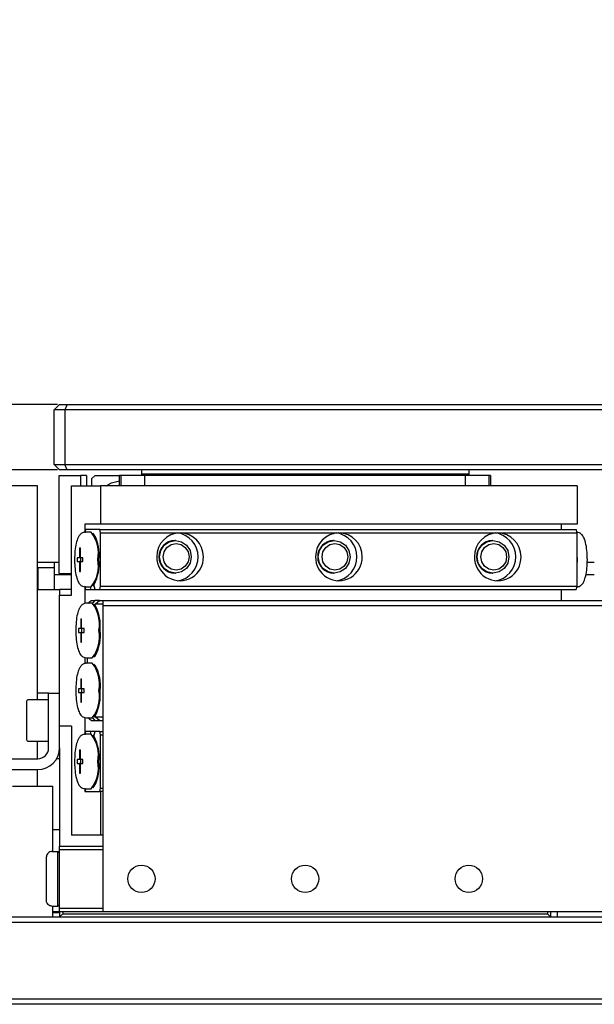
# Model space of a CAD drawing. Header units: millimetres. Extents: x 0 to 376, y -2 to 209.
# Tile 2 of 31: x 80 to 97, y 10 to 40. Entities that reach past the tile are written whole.
import ezdxf

# ---------------------------------------------------------------- set-up
doc = ezdxf.new("R2010")
doc.units = ezdxf.units.MM
doc.layers.add('SLD-0', color=7, linetype='Continuous')
doc.styles.add('SLDTEXTSTYLE1', font='TXT', dxfattribs={"width": 0.75, "bigfont": 'bigfont'})
doc.dimstyles.new('SLDDIMSTYLE2', dxfattribs={"dimtxt": 3.5, "dimasz": 4, "dimexe": 0, "dimexo": 0.0625, "dimgap": 0.875, "dimtad": 1, "dimdec": 1, "dimlfac": 3, "dimrnd": 1e-09, "dimzin": 12, "dimdsep": 46, "dimtxsty": 'SLDTEXTSTYLE1', "dimsah": 1, "dimcen": 0.09, "dimadec": 0, "dimazin": 3, "dimtfac": 1, "dimtdec": 1, "dimtmove": 0, "dimatfit": 0, "dimfxl": 1, "dimfrac": 2, "dimtolj": 1, "dimtzin": 12, "dimarcsym": 0})
doc.dimstyles.new('SLDDIMSTYLE3', dxfattribs={"dimtxt": 3.5, "dimasz": 4, "dimexe": 0, "dimexo": 0.0625, "dimgap": 0.875, "dimtad": 1, "dimlfac": 3, "dimrnd": 1e-09, "dimzin": 12, "dimdsep": 46, "dimtxsty": 'SLDTEXTSTYLE1', "dimsah": 1, "dimcen": 0.09, "dimadec": 0, "dimazin": 3, "dimtfac": 1, "dimtmove": 0, "dimatfit": 0, "dimfxl": 1, "dimfrac": 2, "dimtolj": 1, "dimtzin": 12, "dimarcsym": 0})

# ---------------------------------------------------------------- blocks, each defined once
blk = doc.blocks.new('*D71')
at = {"layer": 'Defpoints', "color": 0, "transparency": 16777216}
for p in [(27.456, 27.946), (80.99, 27.946), (63.956, 9.623)]:
    blk.add_point(p, dxfattribs=at)
at = {"layer": 'SLD-0', "color": 0, "lineweight": -2, "transparency": 16777216}
for p, q in [((80.927, 27.946), (27.456, 27.946)), ((27.456, 13.623), (27.456, 23.946)), ((63.894, 9.623), (27.456, 9.623))]:
    blk.add_line(p, q, dxfattribs=at)
at = {"layer": 'SLD-0', "color": 0, "transparency": 16777216}
for points in [[(26.79, 23.946), (28.123, 23.946), (27.456, 27.946)], [(26.79, 13.623), (28.123, 13.623), (27.456, 9.623)]]:
    blk.add_solid(points, dxfattribs=at)
at = {"layer": 'SLD-0', "color": 0, "transparency": 16777216, "insert": (23.081, 20.018), "char_height": 3.5, "attachment_point": 2, "rotation": 90, "style": 'SLDTEXTSTYLE1'}
blk.add_mtext('\\A1;55', dxfattribs=at)
blk = doc.blocks.new('*D72')
at = {"layer": 'Defpoints', "color": 0, "transparency": 16777216}
for p in [(80.99, 27.946), (39.456, 25.946), (80.99, 25.946)]:
    blk.add_point(p, dxfattribs=at)
at = {"layer": 'SLD-0', "color": 0, "lineweight": -2, "transparency": 16777216}
for p, q in [((39.456, 31.946), (39.456, 39.696)), ((80.927, 27.946), (39.456, 27.946)), ((39.456, 25.946), (39.456, 27.946)), ((80.927, 25.946), (39.456, 25.946)), ((39.456, 21.946), (39.456, 17.946))]:
    blk.add_line(p, q, dxfattribs=at)
at = {"layer": 'SLD-0', "color": 0, "transparency": 16777216}
for points in [[(38.79, 31.946), (40.123, 31.946), (39.456, 27.946)], [(38.79, 21.946), (40.123, 21.946), (39.456, 25.946)]]:
    blk.add_solid(points, dxfattribs=at)
at = {"layer": 'SLD-0', "color": 0, "transparency": 16777216, "insert": (35.081, 37.946), "char_height": 3.5, "attachment_point": 2, "rotation": 90, "style": 'SLDTEXTSTYLE1'}
blk.add_mtext('\\A1;6', dxfattribs=at)

msp = doc.modelspace()

# ---------------------------------------------------------------- linework, layer by layer
at = {"color": 7, "linetype": 'Continuous', "lineweight": 25}
for p, q in [((80.8231, 27.7791), (80.9898, 27.9458)), ((81.1564, 27.7791), (80.8231, 27.7791)), ((80.8231, 26.1124), (80.8231, 27.7791)), ((80.9898, 27.9458), (81.2255, 27.9458)), ((81.2255, 27.9458), (81.1564, 27.7791)), ((140.4898, 27.7791), (81.1564, 27.7791)), ((81.1564, 27.7791), (81.1564, 26.1124)), ((81.2255, 27.9458), (140.4207, 27.9458)), ((80.8231, 26.1124), (80.9898, 25.9458)), ((80.8231, 26.1124), (81.1564, 26.1124)), ((81.2255, 25.9458), (80.9898, 25.9458)), ((81.2255, 25.9458), (81.1564, 26.1124)), ((81.1564, 26.1124), (140.4898, 26.1124)), ((140.4207, 25.9458), (81.2255, 25.9458)), ((83.4898, 25.9458), (83.4898, 25.8127)), ((93.4898, 25.9458), (93.4898, 25.8127)), ((80.9808, 22.7791), (80.9808, 25.7791)), ((80.9808, 25.7791), (81.6379, 25.7791)), ((81.6379, 25.4561), (81.6379, 25.7791)), ((81.8141, 25.7791), (81.6379, 25.7791)), ((81.8141, 25.7791), (81.8141, 25.4561)), ((81.9808, 25.6791), (82.0808, 25.7791)), ((81.9808, 25.4561), (81.9808, 25.6791)), ((82.0808, 25.7791), (82.8231, 25.7791)), ((82.8649, 25.7791), (82.8231, 25.7791)), ((82.8231, 25.4561), (82.8231, 25.7791)), ((82.8649, 25.7791), (82.8649, 25.4561)), ((83.5908, 25.7791), (82.8649, 25.7791)), ((93.4898, 25.8127), (83.4898, 25.8127)), ((83.4898, 25.8127), (83.4898, 25.7791)), ((83.5908, 25.4561), (83.5908, 25.7791)), ((93.3887, 25.7791), (83.5908, 25.7791)), ((93.3887, 25.4561), (93.3887, 25.7791)), ((94.1146, 25.7791), (93.3887, 25.7791)), ((93.4898, 25.8127), (93.4898, 25.7791)), ((94.1146, 25.4561), (94.1146, 25.7791)), ((94.1564, 25.7791), (94.1146, 25.7791)), ((94.1564, 25.7791), (94.1564, 25.4561)), ((80.3141, 25.4561), (77.0803, 25.4561)), ((80.3141, 19.1228), (80.3141, 25.4561)), ((81.3568, 22.1228), (81.3568, 25.4561)), ((81.3568, 25.4561), (82.2461, 25.4561)), ((82.2461, 25.4561), (82.2461, 24.2894)), ((96.7982, 25.4561), (82.2461, 25.4561)), ((96.7982, 25.4561), (96.7982, 24.2894)), ((82.2461, 24.2894), (81.761, 24.2894)), ((81.761, 24.2894), (81.761, 24.0372)), ((81.7852, 24.1228), (81.761, 24.0228)), ((82.2218, 24.1228), (81.7852, 24.1228)), ((82.2461, 24.0228), (82.2218, 24.1228)), ((82.2218, 24.1228), (96.7739, 24.1228)), ((96.7982, 24.2894), (82.2461, 24.2894)), ((96.3131, 24.2894), (96.3131, 24.1228)), ((96.7982, 24.0228), (96.7739, 24.1228)), ((81.955, 24.0394), (81.7772, 24.0394)), ((82.051, 23.9646), (82.0056, 24.013)), ((82.2461, 22.3894), (82.2461, 24.0228)), ((82.2461, 24.0228), (84.6714, 24.0228)), ((84.5275, 23.7894), (84.5097, 23.7894)), ((84.6714, 24.0228), (89.5221, 24.0228)), ((89.3782, 23.7894), (89.3604, 23.7894)), ((89.5221, 24.0228), (94.3728, 24.0228)), ((94.2289, 23.7894), (94.2112, 23.7894)), ((94.3728, 24.0228), (96.7982, 24.0228)), ((96.7982, 22.3894), (96.7982, 24.0228)), ((81.6017, 23.5661), (81.6017, 23.2628)), ((81.6017, 23.5661), (81.6292, 23.5661)), ((81.6292, 23.2628), (81.6292, 23.5661)), ((81.6017, 23.2628), (81.5282, 23.2628)), ((81.5282, 23.2628), (81.5282, 23.1494)), ((81.6292, 23.2628), (81.6017, 23.2628)), ((81.6252, 23.2628), (81.6252, 23.1494)), ((81.7028, 23.2628), (81.6292, 23.2628)), ((81.7028, 23.1494), (81.7028, 23.2628)), ((80.3141, 23.1228), (80.8231, 23.1228)), ((80.8231, 22.9561), (80.3231, 22.9561)), ((80.3231, 22.9561), (80.3231, 22.2894)), ((80.8231, 23.1228), (80.9808, 23.1228)), ((80.8231, 23.1228), (80.8231, 22.7378)), ((81.5282, 23.1494), (81.6017, 23.1494)), ((81.6017, 23.1494), (81.6017, 22.8461)), ((81.6292, 23.1494), (81.6017, 23.1494)), ((81.6292, 22.8461), (81.6292, 23.1494)), ((81.6292, 23.1494), (81.7028, 23.1494)), ((97.1065, 23.1228), (97.3231, 23.1228)), ((81.3568, 22.7378), (80.8231, 22.7378)), ((80.8231, 22.7378), (80.8231, 22.2894)), ((80.9808, 22.7791), (81.3568, 22.7791)), ((81.6017, 22.8461), (81.6292, 22.8461)), ((84.5097, 22.7894), (84.5275, 22.7894)), ((89.3604, 22.7894), (89.3782, 22.7894)), ((94.2112, 22.7894), (94.2289, 22.7894)), ((97.3231, 22.7378), (97.066, 22.7378)), ((80.3141, 19.1228), (80.3141, 22.2894)), ((80.3141, 22.2894), (80.9898, 22.2894)), ((81.3568, 22.2894), (80.9898, 22.2894)), ((80.9898, 22.2894), (80.9898, 22.1228)), ((81.761, 22.3894), (81.7852, 22.2894)), ((81.761, 22.3783), (81.761, 21.8602)), ((81.7772, 22.3728), (81.955, 22.3728)), ((81.7852, 22.2894), (81.9296, 22.2894)), ((81.9498, 22.3728), (81.9296, 22.2894)), ((81.9296, 22.2894), (82.0774, 22.2894)), ((82.0056, 22.3992), (82.051, 22.4476)), ((82.0774, 22.2894), (82.0415, 22.4375)), ((82.0774, 22.2894), (82.2218, 22.2894)), ((82.2218, 22.2894), (82.2461, 22.3894)), ((82.2218, 22.2894), (96.7739, 22.2894)), ((82.2461, 22.3894), (96.7982, 22.3894)), ((96.3131, 22.2894), (96.3131, 21.9561)), ((96.7739, 22.2894), (96.7982, 22.3894)), ((80.9898, 22.1228), (81.3568, 22.1228)), ((80.9898, 19.1228), (80.9898, 22.1228)), ((81.8582, 21.8728), (81.9593, 21.9561)), ((81.9593, 21.9561), (82.0632, 21.9561)), ((82.0632, 21.9561), (82.0018, 21.8717)), ((82.2111, 21.9561), (82.0632, 21.9561)), ((82.0898, 21.8561), (82.2111, 21.9561)), ((82.2111, 21.9561), (82.3231, 21.9561)), ((82.3231, 21.9561), (97.9898, 21.9561)), ((82.3231, 21.7894), (82.3231, 21.9561)), ((81.9916, 21.8728), (81.8138, 21.8728)), ((82.0876, 21.7979), (82.0421, 21.8463)), ((82.0781, 21.808), (82.0898, 21.8561)), ((82.0898, 21.8561), (82.3231, 21.8561)), ((82.3231, 12.4561), (82.3231, 21.7894)), ((97.9898, 21.7894), (82.3231, 21.7894)), ((81.6383, 21.3994), (81.6383, 21.0961)), ((81.6383, 21.3994), (81.6658, 21.3994)), ((81.6658, 21.0961), (81.6658, 21.3994)), ((81.6383, 21.0961), (81.5648, 21.0961)), ((81.5648, 21.0961), (81.5648, 20.9828)), ((81.6658, 21.0961), (81.6383, 21.0961)), ((81.6618, 21.0961), (81.6618, 20.9828)), ((81.7394, 21.0961), (81.6658, 21.0961)), ((81.7394, 20.9828), (81.7394, 21.0961)), ((81.5648, 20.9828), (81.6383, 20.9828)), ((81.6383, 20.9828), (81.6383, 20.6794)), ((81.6658, 20.9828), (81.6383, 20.9828)), ((81.6658, 20.6794), (81.6658, 20.9828)), ((81.6658, 20.9828), (81.7394, 20.9828)), ((81.6383, 20.6794), (81.6658, 20.6794)), ((81.761, 20.2183), (81.761, 20.0269)), ((81.8138, 20.2061), (81.9916, 20.2061)), ((81.838, 20.2061), (81.838, 20.0394)), ((82.0421, 20.2326), (82.0876, 20.281)), ((81.9916, 20.0394), (81.8138, 20.0394)), ((82.0876, 19.9646), (82.0421, 20.013)), ((81.6383, 19.5661), (81.6383, 19.2628)), ((81.6383, 19.5661), (81.6658, 19.5661)), ((81.6658, 19.2628), (81.6658, 19.5661)), ((81.6383, 19.2628), (81.5648, 19.2628)), ((81.5648, 19.2628), (81.5648, 19.1494)), ((81.6658, 19.2628), (81.6383, 19.2628)), ((81.6618, 19.2628), (81.6618, 19.1494)), ((81.7394, 19.2628), (81.6658, 19.2628)), ((81.7394, 19.1494), (81.7394, 19.2628)), ((80.6564, 19.1228), (80.3141, 19.1228)), ((80.3141, 18.9228), (80.3141, 19.1228)), ((80.6564, 19.1228), (80.9898, 19.1228)), ((80.6564, 17.4561), (80.6564, 19.1228)), ((80.9898, 17.4561), (80.9898, 19.1228)), ((81.5648, 19.1494), (81.6383, 19.1494)), ((81.6383, 19.1494), (81.6383, 18.8461)), ((81.6658, 19.1494), (81.6383, 19.1494)), ((81.6658, 18.8461), (81.6658, 19.1494)), ((81.6658, 19.1494), (81.7394, 19.1494)), ((79.9898, 17.6894), (79.9898, 18.8894)), ((80.6564, 18.9228), (80.0231, 18.9228)), ((81.6383, 18.8461), (81.6658, 18.8461)), ((81.761, 18.385), (81.761, 17.8706)), ((81.8138, 18.3728), (81.9916, 18.3728)), ((81.9593, 18.2894), (81.8582, 18.3728)), ((82.0018, 18.3738), (82.0632, 18.2894)), ((82.0421, 18.3992), (82.0876, 18.4476)), ((82.0898, 18.3894), (82.0781, 18.4375)), ((82.3231, 18.3894), (82.0898, 18.3894)), ((82.2111, 18.2894), (82.0898, 18.3894)), ((81.3568, 18.1228), (80.9898, 18.1228)), ((81.3568, 18.1228), (81.3568, 14.7894)), ((81.9593, 18.2894), (82.0632, 18.2894)), ((82.0632, 18.2894), (82.2111, 18.2894)), ((82.2111, 18.2894), (82.3231, 18.2894)), ((81.7852, 17.9561), (81.761, 17.8561)), ((81.955, 17.8728), (81.7772, 17.8728)), ((81.9296, 17.9561), (81.7852, 17.9561)), ((81.9296, 17.9561), (81.9498, 17.8728)), ((82.0774, 17.9561), (81.9296, 17.9561)), ((82.051, 17.7979), (82.0056, 17.8463)), ((82.0415, 17.808), (82.0774, 17.9561)), ((82.2218, 17.9561), (82.0774, 17.9561)), ((82.2461, 17.8561), (82.2218, 17.9561)), ((82.2218, 17.9561), (82.3231, 17.9561)), ((82.2461, 16.2228), (82.2461, 17.8561)), ((82.2461, 17.8561), (82.3231, 17.8561)), ((80.0231, 17.6561), (80.6564, 17.6561)), ((80.3141, 17.4561), (80.3141, 17.6561)), ((80.3141, 17.1228), (80.3141, 17.4561)), ((80.9898, 17.4561), (80.9898, 14.4561)), ((81.6017, 17.3994), (81.6017, 17.0961)), ((81.6017, 17.3994), (81.6292, 17.3994)), ((81.6292, 17.0961), (81.6292, 17.3994)), ((78.9898, 17.1228), (80.3231, 17.1228)), ((80.9898, 17.1228), (80.9004, 17.1228)), ((81.6017, 17.0961), (81.5282, 17.0961)), ((81.5282, 17.0961), (81.5282, 16.9828)), ((81.5282, 16.9828), (81.6017, 16.9828)), ((81.6292, 17.0961), (81.6017, 17.0961)), ((81.6017, 16.9828), (81.6017, 16.6794)), ((81.6292, 16.9828), (81.6017, 16.9828)), ((81.6252, 17.0961), (81.6252, 16.9828)), ((81.7028, 17.0961), (81.6292, 17.0961)), ((81.6292, 16.6794), (81.6292, 16.9828)), ((81.6292, 16.9828), (81.7028, 16.9828)), ((81.7028, 16.9828), (81.7028, 17.0961)), ((78.9898, 16.7894), (80.3231, 16.7894)), ((80.3141, 16.4561), (80.3141, 16.7894)), ((81.6017, 16.6794), (81.6292, 16.6794)), ((79.5564, 16.2894), (80.7898, 16.2894)), ((80.3141, 16.2894), (80.3141, 16.4561)), ((80.7898, 14.2894), (80.7898, 16.2894)), ((82.0056, 16.2326), (82.051, 16.281)), ((81.761, 16.2228), (81.7852, 16.1228)), ((81.761, 16.2116), (81.761, 16.1228)), ((81.761, 16.1228), (82.2461, 16.1228)), ((81.7772, 16.2061), (81.955, 16.2061)), ((81.7852, 16.1228), (82.2218, 16.1228)), ((82.2218, 16.1228), (82.2461, 16.2228)), ((82.2461, 16.2228), (82.3231, 16.2228)), ((82.3231, 16.1228), (82.2461, 16.1228)), ((82.2461, 16.1228), (82.2461, 14.7894)), ((80.9898, 14.9561), (80.7898, 14.9561)), ((82.2461, 14.7894), (81.3568, 14.7894)), ((82.3231, 14.7894), (82.2461, 14.7894)), ((80.9898, 14.4561), (82.3231, 14.4561)), ((80.9898, 14.3561), (80.9898, 14.4561)), ((80.7564, 14.2894), (80.9398, 14.2894)), ((80.9398, 12.6228), (80.9398, 14.2894)), ((80.9898, 14.2394), (80.9398, 14.2894)), ((80.9898, 14.3561), (82.3231, 14.3561)), ((80.9898, 12.5561), (80.9898, 14.3561)), ((80.5898, 12.7894), (80.5898, 14.1228)), ((80.9898, 12.6728), (80.9398, 12.6228)), ((80.7564, 12.6228), (80.9398, 12.6228)), ((80.7898, 12.2894), (80.7898, 12.6228)), ((80.7898, 12.4561), (80.9898, 12.4561)), ((80.7898, 12.4228), (80.9898, 12.4228)), ((80.9898, 12.5561), (82.3231, 12.5561)), ((80.9898, 12.4561), (80.9898, 12.5561)), ((80.9898, 12.4561), (82.3231, 12.4561)), ((80.9898, 12.4561), (80.9898, 12.2894)), ((81.0898, 12.3894), (80.9898, 12.2894)), ((81.0898, 12.4561), (81.0898, 12.3894)), ((81.0898, 12.3894), (95.8898, 12.3894)), ((82.3231, 12.4561), (97.9898, 12.4561)), ((95.8898, 12.4561), (95.8898, 12.3894)), ((95.9898, 12.2894), (95.8898, 12.3894)), ((95.9898, 12.4561), (95.9898, 12.2894)), ((96.1898, 12.4561), (96.1898, 12.2894)), ((146.7898, 12.1228), (64.1231, 12.1228)), ((64.1921, 12.2894), (146.7207, 12.2894)), ((64.1231, 9.7894), (146.7898, 9.7894)), ((146.7207, 9.6228), (64.1921, 9.6228))]:
    msp.add_line(p, q, dxfattribs=at)
at = {"color": 7, "linetype": 'Continuous', "lineweight": 25, "flags": 128}
for points in [[(82.4116, 25.4561), (82.5786, 25.549), (82.8231, 25.6091)], [(84.5275, 23.7894), (84.7131, 23.7514), (84.8705, 23.643), (84.9756, 23.4808), (85.0125, 23.2894), (84.9756, 23.0981), (84.8705, 22.9359), (84.7131, 22.8275), (84.5275, 22.7894), (84.3418, 22.8275), (84.1845, 22.9359), (84.0793, 23.0981), (84.0424, 23.2894), (84.0793, 23.4808), (84.1845, 23.643), (84.3418, 23.7514), (84.5275, 23.7894)], [(89.3782, 23.7894), (89.5638, 23.7514), (89.7212, 23.643), (89.8263, 23.4808), (89.8633, 23.2894), (89.8263, 23.0981), (89.7212, 22.9359), (89.5638, 22.8275), (89.3782, 22.7894), (89.1926, 22.8275), (89.0352, 22.9359), (88.93, 23.0981), (88.8931, 23.2894), (88.93, 23.4808), (89.0352, 23.643), (89.1926, 23.7514), (89.3782, 23.7894)], [(94.2289, 23.7894), (94.4145, 23.7514), (94.5719, 23.643), (94.677, 23.4808), (94.714, 23.2894), (94.677, 23.0981), (94.5719, 22.9359), (94.4145, 22.8275), (94.2289, 22.7894), (94.0433, 22.8275), (93.8859, 22.9359), (93.7808, 23.0981), (93.7438, 23.2894), (93.7808, 23.4808), (93.8859, 23.643), (94.0433, 23.7514), (94.2289, 23.7894)], [(84.5502, 23.6959), (84.7011, 23.665), (84.829, 23.5769), (84.9145, 23.445), (84.9445, 23.2894), (84.9145, 23.1339), (84.829, 23.002), (84.7011, 22.9139), (84.5502, 22.8829), (84.3992, 22.9139), (84.2713, 23.002), (84.1858, 23.1339), (84.1558, 23.2894), (84.1858, 23.445), (84.2713, 23.5769), (84.3992, 23.665), (84.5502, 23.6959)], [(89.4009, 23.6959), (89.5518, 23.665), (89.6797, 23.5769), (89.7652, 23.445), (89.7952, 23.2894), (89.7652, 23.1339), (89.6797, 23.002), (89.5518, 22.9139), (89.4009, 22.8829), (89.25, 22.9139), (89.122, 23.002), (89.0365, 23.1339), (89.0065, 23.2894), (89.0365, 23.445), (89.122, 23.5769), (89.25, 23.665), (89.4009, 23.6959)], [(94.2516, 23.6959), (94.4025, 23.665), (94.5304, 23.5769), (94.6159, 23.445), (94.6459, 23.2894), (94.6159, 23.1339), (94.5304, 23.002), (94.4025, 22.9139), (94.2516, 22.8829), (94.1007, 22.9139), (93.9727, 23.002), (93.8872, 23.1339), (93.8572, 23.2894), (93.8872, 23.445), (93.9727, 23.5769), (94.1007, 23.665), (94.2516, 23.6959)], [(96.8063, 23.2061), (96.8033, 23.3482), (96.7982, 23.4394)], [(96.7982, 22.9728), (96.8014, 23.0231), (96.8063, 23.2061)]]:
    msp.add_lwpolyline(points, dxfattribs=at)
at = {"color": 7, "linetype": 'Continuous', "lineweight": 25}
for centre in [(83.4898, 13.4561), (88.4898, 13.4561), (93.4898, 13.4561)]:
    msp.add_circle(centre, 0.4167, dxfattribs=at)
for centre, radius, start, end in [((81.1466, 23.4022), 1.0294, 349.01942, 38.24662), ((80.9099, 23.3576), 1.2925, 353.2706, 28.00936), ((84.6825, 23.3002), 0.7226, 90.88141, 180.85509), ((84.5173, 23.2968), 0.4927, 90.88141, 180.85509), ((84.4965, 23.2994), 0.7248, 359.21429, 82.53844), ((84.6603, 23.3002), 0.7226, 359.14491, 89.11859), ((89.5333, 23.3002), 0.7226, 90.88141, 180.85509), ((89.368, 23.2968), 0.4927, 90.88141, 180.85509), ((89.3472, 23.2994), 0.7248, 359.21429, 82.53844), ((89.511, 23.3002), 0.7226, 359.14491, 89.11859), ((94.384, 23.3002), 0.7226, 90.88141, 180.85509), ((94.2187, 23.2968), 0.4927, 90.88141, 180.85509), ((94.1979, 23.2994), 0.7248, 359.21429, 82.53844), ((94.3617, 23.3002), 0.7226, 359.14491, 89.11859), ((81.1466, 23.01), 1.0294, 321.75338, 10.98058), ((80.7943, 23.0764), 1.4052, 333.42224, 5.29779), ((84.6714, 23.2721), 0.7116, 178.60242, 1.39758), ((84.5173, 23.2821), 0.4927, 179.14491, 269.11859), ((84.4965, 23.2795), 0.7248, 277.46156, 0.78571), ((89.5221, 23.2721), 0.7116, 178.60242, 1.39758), ((89.368, 23.2821), 0.4927, 179.14491, 269.11859), ((89.3472, 23.2795), 0.7248, 277.46156, 0.78571), ((94.3728, 23.2721), 0.7116, 178.60242, 1.39758), ((94.2187, 23.2821), 0.4927, 179.14491, 269.11859), ((94.1979, 23.2795), 0.7248, 277.46156, 0.78571), ((81.1832, 21.2355), 1.0294, 349.01942, 38.24662), ((80.8309, 21.1692), 1.4052, 354.70221, 26.57776), ((81.1832, 20.8434), 1.0294, 321.75338, 10.98058), ((80.9465, 20.888), 1.2925, 331.99064, 6.7294), ((81.1832, 19.4022), 1.0294, 349.01942, 38.24662), ((80.9465, 19.3576), 1.2925, 353.2706, 28.00936), ((81.1832, 19.01), 1.0294, 321.75338, 10.98058), ((80.8309, 19.0764), 1.4052, 333.42224, 5.29779), ((80.0231, 18.8894), 0.0333, 90, 180), ((81.1466, 17.2355), 1.0294, 349.01942, 38.24662), ((80.7943, 17.1692), 1.4052, 354.70221, 26.57776), ((80.0231, 17.6894), 0.0333, 180, 270), ((80.3231, 17.4561), 0.6667, 270, 0), ((80.3231, 17.4561), 0.3333, 270, 0), ((81.1466, 16.8434), 1.0294, 321.75338, 10.98058), ((80.9099, 16.888), 1.2925, 331.99064, 6.7294)]:
    msp.add_arc(centre, radius, start, end, dxfattribs=at)
for points, knots in [([(81.7774, 24.0369), (81.7733, 24.0377), (81.7374, 24.0452), (81.6701, 24.0146), (81.6011, 23.9571), (81.5425, 23.8615), (81.4942, 23.7112), (81.4561, 23.4769), (81.4512, 23.2958), (81.4488, 23.2061)], [0, 0, 0, 0, 0.01304181, 0.11630972, 0.21105575, 0.33565781, 0.55182144, 0.77778114, 1, 1, 1, 1]), ([(97.1104, 23.2061), (97.1097, 23.2543), (97.1076, 23.3955), (97.0836, 23.6216), (97.0338, 23.8221), (96.9722, 23.9444), (96.8813, 24.0268), (96.8117, 24.0339), (96.7822, 24.0369)], [0, 0, 0, 0, 0.1200097, 0.3514821, 0.5923037, 0.7845681, 0.9088773, 1, 1, 1, 1]), ([(81.4488, 23.2061), (81.4495, 23.1579), (81.4516, 23.0167), (81.4756, 22.7906), (81.5254, 22.5901), (81.587, 22.4678), (81.6779, 22.3854), (81.7475, 22.3783), (81.777, 22.3753)], [0, 0, 0, 0, 0.1200097, 0.3514821, 0.5923037, 0.7845681, 0.9088773, 1, 1, 1, 1]), ([(96.7818, 22.3753), (96.7859, 22.3745), (96.8218, 22.367), (96.8891, 22.3976), (96.9581, 22.4551), (97.0167, 22.5507), (97.065, 22.701), (97.1031, 22.9354), (97.108, 23.1164), (97.1104, 23.2061)], [0, 0, 0, 0, 0.0130418, 0.1163097, 0.2110557, 0.3356578, 0.5518214, 0.7777811, 1, 1, 1, 1]), ([(81.814, 21.8702), (81.8099, 21.871), (81.774, 21.8786), (81.7067, 21.8479), (81.6377, 21.7904), (81.5791, 21.6948), (81.5308, 21.5445), (81.4926, 21.3102), (81.4878, 21.1292), (81.4854, 21.0394)], [0, 0, 0, 0, 0.0130418, 0.1163097, 0.2110557, 0.3356578, 0.5518214, 0.7777811, 1, 1, 1, 1]), ([(81.4854, 21.0394), (81.4861, 20.9912), (81.4882, 20.8501), (81.5122, 20.6239), (81.562, 20.4234), (81.6236, 20.3012), (81.7145, 20.2187), (81.7841, 20.2116), (81.8136, 20.2087)], [0, 0, 0, 0, 0.1200097, 0.3514821, 0.5923037, 0.7845681, 0.9088773, 1, 1, 1, 1]), ([(81.814, 20.0369), (81.8099, 20.0377), (81.774, 20.0452), (81.7067, 20.0146), (81.6377, 19.9571), (81.5791, 19.8615), (81.5308, 19.7112), (81.4926, 19.4769), (81.4878, 19.2958), (81.4854, 19.2061)], [0, 0, 0, 0, 0.0130418, 0.1163097, 0.2110557, 0.3356578, 0.5518214, 0.7777811, 1, 1, 1, 1]), ([(81.4854, 19.2061), (81.4861, 19.1579), (81.4882, 19.0167), (81.5122, 18.7906), (81.562, 18.5901), (81.6236, 18.4678), (81.7145, 18.3854), (81.7841, 18.3783), (81.8136, 18.3753)], [0, 0, 0, 0, 0.1200097, 0.3514821, 0.5923037, 0.7845681, 0.9088773, 1, 1, 1, 1]), ([(81.7774, 17.8702), (81.7733, 17.871), (81.7374, 17.8786), (81.6701, 17.8479), (81.6011, 17.7904), (81.5425, 17.6948), (81.4942, 17.5445), (81.4561, 17.3102), (81.4512, 17.1292), (81.4488, 17.0394)], [0, 0, 0, 0, 0.01304181, 0.11630972, 0.21105575, 0.33565781, 0.55182144, 0.77778114, 1, 1, 1, 1]), ([(81.4488, 17.0394), (81.4495, 16.9912), (81.4516, 16.8501), (81.4756, 16.6239), (81.5254, 16.4234), (81.587, 16.3012), (81.6779, 16.2187), (81.7475, 16.2116), (81.777, 16.2087)], [0, 0, 0, 0, 0.1200097, 0.3514821, 0.5923037, 0.7845681, 0.9088773, 1, 1, 1, 1])]:
    msp.add_open_spline(points, degree=3, knots=knots, dxfattribs=at)
for points in [[(80.7564, 14.2894), (80.7346, 14.2869), (80.6909, 14.2819), (80.6358, 14.2434), (80.5973, 14.1883), (80.5923, 14.1446), (80.5898, 14.1228)], [(80.7564, 12.6228), (80.7346, 12.6253), (80.6909, 12.6303), (80.6358, 12.6688), (80.5973, 12.7239), (80.5923, 12.7676), (80.5898, 12.7894)]]:
    msp.add_open_spline(points, degree=3, dxfattribs=at)

# ---------------------------------------------------------------- dimensions: what is measured, and where the dimension line sits
at = {"layer": 'SLD-0'}
for base, p1, p2, dimstyle, picture, middle in [((39.4564, 25.9458), (80.9898, 27.9458), (80.9898, 25.9458), 'SLDDIMSTYLE3', '*D72', (39.4564, 37.9458)), ((27.4564, 27.9458), (63.9564, 9.6228), (80.9898, 27.9458), 'SLDDIMSTYLE2', '*D71', (27.4564, 20.0181))]:
    dim = msp.add_linear_dim(base=base, p1=p1, p2=p2, angle=90, dimstyle=dimstyle, dxfattribs=at)
    dim.commit()
    dim.dimension.update_dxf_attribs({"geometry": picture, "text_midpoint": middle, "dimtype": 160})

doc.saveas('drawing.dxf')
